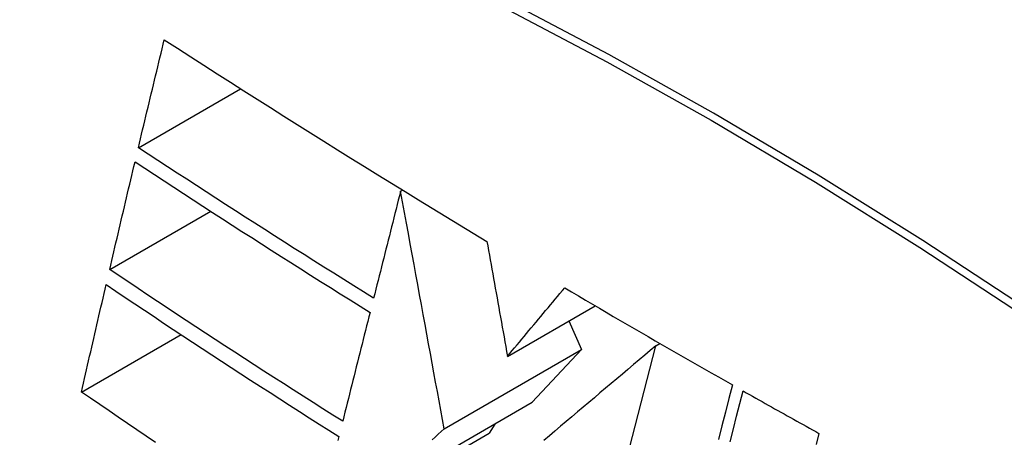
# Model space of a CAD drawing. Header units: inches. Extents: x 18 to 202, y 13 to 131.
# Tile 49 of 54: x 191.3284 to 191.5594, y 77.7025 to 77.8005. Entities that reach past the tile are written whole.
import ezdxf

# ---------------------------------------------------------------- set-up
doc = ezdxf.new("R2010")
doc.units = ezdxf.units.IN
doc.header["$MEASUREMENT"] = 0
doc.layers.add('Visible Edges(ANSI)', color=7, linetype='Continuous', lineweight=25)
doc.layers.add('Visible Tangent Edges(ANSI)', color=7, linetype='Continuous', lineweight=25)

msp = doc.modelspace()

# ---------------------------------------------------------------- linework, layer by layer
at = {"layer": 'Visible Edges(ANSI)'}
for p, q in [((191.35622, 77.77042), (191.38022, 77.78428)), ((191.41775, 77.76022), (191.41822, 77.76049)), ((191.34948, 77.74183), (191.3732, 77.75553)), ((191.44284, 77.72148), (191.4634, 77.73335)), ((191.45727, 77.72981), (191.46024, 77.72311)), ((191.34286, 77.71311), (191.36623, 77.7266)), ((191.46121, 77.66029), (191.47762, 77.72392)), ((191.47762, 77.72392), (191.47862, 77.7245)), ((191.42798, 77.70448), (191.46024, 77.72311)), ((191.46024, 77.72311), (191.44866, 77.7107)), ((191.41111, 77.68902), (191.44866, 77.7107)), ((191.43983, 77.7056), (191.4385, 77.70342)), ((191.39756, 77.67978), (191.4385, 77.70342))]:
    msp.add_line(p, q, dxfattribs=at)
at = {"layer": 'Visible Edges(ANSI)', "flags": 128}
for points in [[(191.35622, 77.77042), (191.35647, 77.77148), (191.35672, 77.77253), (191.35697, 77.77359), (191.35722, 77.77464), (191.35747, 77.7757), (191.35773, 77.77676), (191.35798, 77.77781), (191.35823, 77.77887), (191.35848, 77.77993), (191.35874, 77.78098), (191.35899, 77.78204), (191.35924, 77.7831), (191.3595, 77.78415), (191.35975, 77.78521), (191.36, 77.78627), (191.36026, 77.78732), (191.36051, 77.78838), (191.36076, 77.78944), (191.36102, 77.79049), (191.36127, 77.79155), (191.36153, 77.7926), (191.36178, 77.79366), (191.36203, 77.79471), (191.36229, 77.79577)], [(191.36229, 77.79577), (191.36539, 77.79377), (191.36849, 77.79178), (191.37159, 77.78978), (191.3747, 77.78779), (191.37782, 77.78581), (191.38094, 77.78382), (191.38406, 77.78183), (191.38719, 77.77985), (191.39033, 77.77787), (191.39347, 77.77589), (191.39661, 77.77392), (191.39976, 77.77194), (191.40292, 77.76997), (191.40608, 77.768), (191.40925, 77.76603), (191.41243, 77.76407), (191.41561, 77.7621), (191.41879, 77.76014), (191.42199, 77.75818), (191.42518, 77.75623), (191.42838, 77.75428), (191.43159, 77.75233), (191.43479, 77.75039), (191.43801, 77.74845)], [(191.41142, 77.73514), (191.40908, 77.73659), (191.40674, 77.73805), (191.40441, 77.73951), (191.40208, 77.74097), (191.39975, 77.74243), (191.39743, 77.74389), (191.39511, 77.74536), (191.3928, 77.74682), (191.39049, 77.74829), (191.38818, 77.74976), (191.38588, 77.75122), (191.38358, 77.75269), (191.38128, 77.75417), (191.37899, 77.75564), (191.3767, 77.75711), (191.37441, 77.75859), (191.37213, 77.76006), (191.36985, 77.76154), (191.36757, 77.76302), (191.36529, 77.7645), (191.36302, 77.76598), (191.36075, 77.76746), (191.35848, 77.76894), (191.35622, 77.77042)], [(191.34948, 77.74183), (191.34972, 77.74288), (191.34997, 77.74394), (191.35022, 77.74499), (191.35046, 77.74604), (191.35071, 77.7471), (191.35096, 77.74815), (191.3512, 77.7492), (191.35145, 77.75026), (191.3517, 77.75131), (191.35194, 77.75236), (191.35219, 77.75342), (191.35244, 77.75447), (191.35269, 77.75553), (191.35294, 77.75658), (191.35319, 77.75763), (191.35343, 77.75869), (191.35368, 77.75974), (191.35393, 77.76079), (191.35418, 77.76185), (191.35443, 77.7629), (191.35468, 77.76395), (191.35493, 77.76501), (191.35518, 77.76606), (191.35543, 77.76711)], [(191.35543, 77.76711), (191.3577, 77.76562), (191.35997, 77.76413), (191.36225, 77.76264), (191.36452, 77.76116), (191.3668, 77.75967), (191.36908, 77.75819), (191.37137, 77.75671), (191.37365, 77.75523), (191.37594, 77.75375), (191.37823, 77.75228), (191.38052, 77.7508), (191.38281, 77.74933), (191.38511, 77.74786), (191.38741, 77.74639), (191.38971, 77.74493), (191.39202, 77.74346), (191.39432, 77.742), (191.39663, 77.74053), (191.39895, 77.73907), (191.40127, 77.73761), (191.40359, 77.73616), (191.40591, 77.7347), (191.40824, 77.73325), (191.41058, 77.73179)], [(191.41775, 77.76022), (191.41749, 77.75918), (191.41722, 77.75813), (191.41696, 77.75709), (191.4167, 77.75604), (191.41643, 77.755), (191.41617, 77.75395), (191.4159, 77.75291), (191.41564, 77.75186), (191.41538, 77.75082), (191.41511, 77.74977), (191.41485, 77.74873), (191.41458, 77.74768), (191.41432, 77.74664), (191.41405, 77.74559), (191.41379, 77.74454), (191.41353, 77.7435), (191.41326, 77.74245), (191.413, 77.74141), (191.41274, 77.74036), (191.41247, 77.73931), (191.41221, 77.73827), (191.41194, 77.73722), (191.41168, 77.73618), (191.41142, 77.73514)], [(191.42798, 77.70448), (191.42758, 77.70664), (191.42718, 77.70882), (191.42678, 77.71101), (191.42638, 77.7132), (191.42597, 77.71542), (191.42556, 77.71764), (191.42515, 77.71988), (191.42474, 77.72213), (191.42432, 77.7244), (191.4239, 77.72668), (191.42348, 77.72897), (191.42306, 77.73128), (191.42263, 77.73361), (191.42221, 77.73595), (191.42177, 77.7383), (191.42134, 77.74067), (191.4209, 77.74306), (191.42046, 77.74546), (191.42002, 77.74788), (191.41957, 77.75031), (191.41912, 77.75276), (191.41867, 77.75523), (191.41821, 77.75772), (191.41775, 77.76022)], [(191.43801, 77.74845), (191.4382, 77.74738), (191.43839, 77.74631), (191.43859, 77.74523), (191.43878, 77.74414), (191.43898, 77.74305), (191.43917, 77.74194), (191.43937, 77.74084), (191.43957, 77.73972), (191.43977, 77.7386), (191.43997, 77.73748), (191.44018, 77.73635), (191.44038, 77.73521), (191.44058, 77.73408), (191.44079, 77.73294), (191.44099, 77.73179), (191.4412, 77.73065), (191.4414, 77.7295), (191.44161, 77.72836), (191.44181, 77.72721), (191.44202, 77.72606), (191.44223, 77.72492), (191.44243, 77.72377), (191.44264, 77.72263), (191.44284, 77.72148)], [(191.40416, 77.70625), (191.40184, 77.70771), (191.39952, 77.70918), (191.3972, 77.71065), (191.39489, 77.71213), (191.39258, 77.7136), (191.39028, 77.71508), (191.38798, 77.71655), (191.38568, 77.71803), (191.38339, 77.71951), (191.3811, 77.72099), (191.37882, 77.72247), (191.37654, 77.72396), (191.37426, 77.72544), (191.37199, 77.72693), (191.36972, 77.72842), (191.36746, 77.7299), (191.36519, 77.73139), (191.36294, 77.73288), (191.36069, 77.73437), (191.35844, 77.73586), (191.35619, 77.73736), (191.35395, 77.73885), (191.35171, 77.74034), (191.34948, 77.74183)], [(191.34286, 77.71311), (191.3431, 77.71416), (191.34334, 77.71521), (191.34358, 77.71625), (191.34382, 77.7173), (191.34406, 77.71835), (191.3443, 77.7194), (191.34454, 77.72045), (191.34478, 77.7215), (191.34502, 77.72255), (191.34526, 77.7236), (191.3455, 77.72465), (191.34574, 77.7257), (191.34598, 77.72675), (191.34622, 77.7278), (191.34647, 77.72885), (191.34671, 77.7299), (191.34695, 77.73095), (191.34719, 77.732), (191.34744, 77.73305), (191.34768, 77.7341), (191.34792, 77.73515), (191.34817, 77.7362), (191.34841, 77.73725), (191.34865, 77.7383)], [(191.34865, 77.7383), (191.3509, 77.73679), (191.35314, 77.73529), (191.35539, 77.73379), (191.35764, 77.73229), (191.35989, 77.7308), (191.36214, 77.7293), (191.3644, 77.72781), (191.36666, 77.72632), (191.36892, 77.72483), (191.37119, 77.72334), (191.37345, 77.72185), (191.37573, 77.72036), (191.378, 77.71888), (191.38028, 77.7174), (191.38256, 77.71592), (191.38484, 77.71444), (191.38713, 77.71296), (191.38942, 77.71149), (191.39172, 77.71001), (191.39402, 77.70854), (191.39632, 77.70707), (191.39863, 77.7056), (191.40095, 77.70413), (191.40326, 77.70267)], [(191.44284, 77.72148), (191.4434, 77.72215), (191.44396, 77.72282), (191.44452, 77.72349), (191.44508, 77.72416), (191.44563, 77.72483), (191.44619, 77.7255), (191.44675, 77.72617), (191.44731, 77.72684), (191.44787, 77.72751), (191.44843, 77.72818), (191.44899, 77.72885), (191.44955, 77.72952), (191.45011, 77.73019), (191.45067, 77.73086), (191.45123, 77.73153), (191.45179, 77.7322), (191.45235, 77.73287), (191.45291, 77.73354), (191.45347, 77.73421), (191.45403, 77.73488), (191.45459, 77.73555), (191.45515, 77.73622), (191.45571, 77.73689), (191.45626, 77.73755)], [(191.45626, 77.73755), (191.45789, 77.73659), (191.45951, 77.73564), (191.46114, 77.73468), (191.46277, 77.73372), (191.4644, 77.73277), (191.46603, 77.73181), (191.46766, 77.73086), (191.4693, 77.72991), (191.47093, 77.72895), (191.47257, 77.728), (191.47421, 77.72705), (191.47585, 77.7261), (191.47749, 77.72515), (191.47913, 77.7242), (191.48078, 77.72326), (191.48242, 77.72231), (191.48407, 77.72136), (191.48572, 77.72042), (191.48737, 77.71948), (191.48902, 77.71853), (191.49067, 77.71759), (191.49233, 77.71665), (191.49399, 77.71571), (191.49564, 77.71477)], [(191.41058, 77.73179), (191.41031, 77.73073), (191.41004, 77.72967), (191.40977, 77.7286), (191.40951, 77.72754), (191.40924, 77.72648), (191.40897, 77.72541), (191.4087, 77.72435), (191.40844, 77.72328), (191.40817, 77.72222), (191.4079, 77.72115), (191.40763, 77.72009), (191.40736, 77.71902), (191.4071, 77.71796), (191.40683, 77.71689), (191.40656, 77.71583), (191.40629, 77.71476), (191.40603, 77.7137), (191.40576, 77.71263), (191.40549, 77.71157), (191.40523, 77.7105), (191.40496, 77.70944), (191.40469, 77.70837), (191.40443, 77.70731), (191.40416, 77.70625)], [(191.47762, 77.72392), (191.47633, 77.72283), (191.47503, 77.72173), (191.47373, 77.72064), (191.47242, 77.71953), (191.47111, 77.71843), (191.4698, 77.71732), (191.46849, 77.71621), (191.46717, 77.7151), (191.46586, 77.71399), (191.46454, 77.71288), (191.46322, 77.71176), (191.4619, 77.71065), (191.46058, 77.70953), (191.45926, 77.70842), (191.45794, 77.7073), (191.45662, 77.70619), (191.4553, 77.70507), (191.45398, 77.70396), (191.45266, 77.70284), (191.45135, 77.70173)], [(191.49564, 77.71477), (191.49482, 77.71159), (191.494, 77.70839), (191.49317, 77.70517), (191.49234, 77.70193)], [(191.36025, 77.70129), (191.35806, 77.70277), (191.35587, 77.70425), (191.35369, 77.70572), (191.35151, 77.7072), (191.34934, 77.70868), (191.34718, 77.71016), (191.34501, 77.71163), (191.34286, 77.71311)], [(191.49507, 77.70143), (191.49584, 77.70443), (191.49661, 77.70742), (191.49738, 77.71039), (191.49814, 77.71335)], [(191.49814, 77.71335), (191.49888, 77.71294), (191.49962, 77.71252), (191.50036, 77.7121), (191.50109, 77.71169), (191.50183, 77.71127), (191.50257, 77.71086), (191.50331, 77.71044), (191.50405, 77.71003), (191.50479, 77.70961), (191.50553, 77.7092), (191.50627, 77.70878), (191.50701, 77.70837), (191.50775, 77.70795), (191.50849, 77.70754), (191.50923, 77.70712), (191.50998, 77.70671), (191.51072, 77.7063), (191.51146, 77.70588), (191.5122, 77.70547), (191.51294, 77.70506), (191.51368, 77.70464), (191.51443, 77.70423), (191.51517, 77.70382), (191.51591, 77.70341)], [(191.40326, 77.70267), (191.40303, 77.70172)], [(191.42516, 77.70191), (191.42586, 77.70255), (191.42657, 77.7032), (191.42727, 77.70384), (191.42798, 77.70448)], [(191.51591, 77.70341), (191.51524, 77.70077)]]:
    msp.add_lwpolyline(points, dxfattribs=at)
at = {"layer": 'Visible Edges(ANSI)'}
msp.add_ellipse((191.55266, 76.80016), major_axis=(-0.64961, 1.12515), ratio=0.57735, start_param=5.161526, end_param=5.834048, dxfattribs=at)
at = {"layer": 'Visible Tangent Edges(ANSI)', "flags": 128}
for points in [[(191.56488, 77.73251), (191.5403, 77.74865), (191.51574, 77.76399), (191.49118, 77.77854), (191.46664, 77.79231), (191.4421, 77.80527), (191.4176, 77.81744), (191.39316, 77.82878), (191.3688, 77.8393), (191.34457, 77.84897), (191.32045, 77.8578), (191.29646, 77.86577), (191.27263, 77.87289), (191.24898, 77.87914), (191.22551, 77.88453), (191.20226, 77.88904)], [(191.20244, 77.88642), (191.22563, 77.88201), (191.24903, 77.87672), (191.27262, 77.87057), (191.29638, 77.86355), (191.32031, 77.85567), (191.34437, 77.84694), (191.36855, 77.83735), (191.39285, 77.82691), (191.41724, 77.81564), (191.44169, 77.80353), (191.46617, 77.79062), (191.49065, 77.7769), (191.51515, 77.76238), (191.53964, 77.74705), (191.56415, 77.73092)]]:
    msp.add_lwpolyline(points, dxfattribs=at)

doc.saveas('drawing.dxf')
